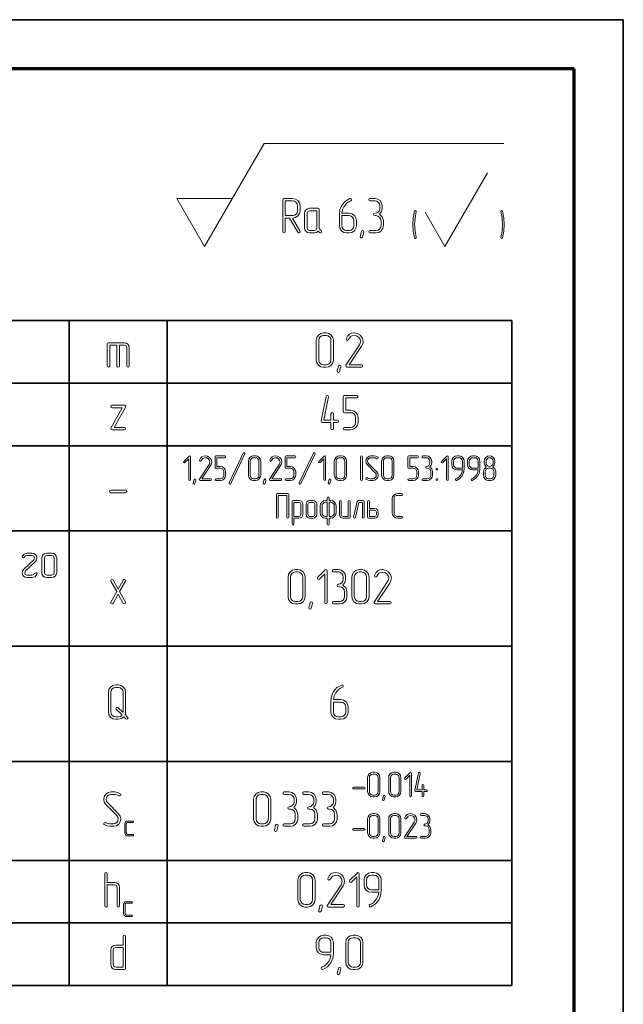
# Model space of a CAD drawing. Extents: x 0 to 420, y 0 to 297.
# Tile 18 of 18: x 359 to 420, y 197 to 297. Entities that reach past the tile are written whole.
import ezdxf

# ---------------------------------------------------------------- set-up
doc = ezdxf.new("R2010")
doc.units = 0

msp = doc.modelspace()

# ---------------------------------------------------------------- linework, layer by layer
at = {"color": 7, "lineweight": 35}
for p, q in [((0, 297), (420, 297)), ((420, 0), (420, 297)), ((298.62, 266.38), (408.67, 266.38)), ((363.64, 266.38), (363.64, 198.72)), ((373.62, 266.38), (373.62, 198.72)), ((408.67, 266.38), (408.67, 198.72)), ((298.62, 260.01), (408.67, 260.01)), ((298.62, 253.65), (408.67, 253.65)), ((298.62, 244.98), (408.67, 244.98)), ((298.62, 233.24), (408.67, 233.24)), ((298.62, 221.51), (408.67, 221.51)), ((298.62, 211.46), (408.67, 211.46)), ((298.62, 205.09), (408.67, 205.09)), ((298.62, 198.72), (408.67, 198.72))]:
    msp.add_line(p, q, dxfattribs=at)
at = {"color": 7, "lineweight": 70}
for p, q in [((415, 292), (20, 292)), ((415, 5), (415, 292))]:
    msp.add_line(p, q, dxfattribs=at)
at = {"color": 7, "lineweight": 13, "ltscale": 0.303109}
msp.add_line((377.42, 273.91), (383.48, 284.41), dxfattribs=at)
at = {"color": 7, "lineweight": 13}
msp.add_line((383.48, 284.41), (407.85, 284.41), dxfattribs=at)
at = {"color": 7, "lineweight": 13, "ltscale": 0.216507}
msp.add_line((401.86, 273.91), (406.19, 281.41), dxfattribs=at)
at = {"color": 7, "lineweight": 13, "ltscale": 0.141451}
for p, q in [((377.42, 273.91), (374.59, 278.81)), ((374.59, 278.81), (380.25, 278.81))]:
    msp.add_line(p, q, dxfattribs=at)
at = {"color": 7, "lineweight": 13, "ltscale": 0.101036}
msp.add_line((401.86, 273.91), (399.84, 277.41), dxfattribs=at)
at = {"color": 7, "lineweight": 5}
for points in [[(386.34, 276.81), (386.37, 276.81), (386.65, 276.87), (386.9, 277.03), (387.06, 277.27), (387.12, 277.56), (387.12, 278.06), (387.06, 278.35), (386.9, 278.59), (386.65, 278.75), (386.37, 278.81), (385.49, 278.81), (385.4, 278.78), (385.37, 278.68), (385.37, 275.43), (385.4, 275.34), (385.49, 275.31), (385.58, 275.34), (385.62, 275.43), (385.62, 276.81), (386.05, 276.81), (386.89, 275.37), (386.93, 275.32), (386.99, 275.31), (387.08, 275.35), (387.12, 275.43), (387.1, 275.5)], [(385.62, 277.06), (385.62, 278.56), (386.37, 278.56), (386.56, 278.52), (386.72, 278.41), (386.83, 278.25), (386.87, 278.06), (386.87, 277.56), (386.83, 277.36), (386.72, 277.2), (386.56, 277.1), (386.37, 277.06)], [(391.12, 277.17), (391.12, 276.06), (391.17, 275.77), (391.34, 275.53), (391.58, 275.36), (391.86, 275.31), (392.11, 275.31), (392.4, 275.36), (392.65, 275.53), (392.81, 275.77), (392.87, 276.06), (392.87, 276.56), (392.81, 276.85), (392.65, 277.09), (392.4, 277.26), (392.11, 277.31), (391.37, 277.31), (391.44, 277.65), (391.6, 277.99), (391.89, 278.34), (392.08, 278.47), (392.28, 278.57), (392.35, 278.62), (392.36, 278.68), (392.33, 278.77), (392.25, 278.81), (392.19, 278.8), (391.73, 278.53), (391.38, 278.13), (391.18, 277.67)], [(395.2, 277.22), (395.41, 277.49), (395.48, 277.81), (395.48, 278.06), (395.42, 278.35), (395.27, 278.59), (395.02, 278.75), (394.73, 278.81), (394.23, 278.81), (394.14, 278.77), (394.11, 278.68), (394.14, 278.6), (394.23, 278.56), (394.73, 278.56), (394.93, 278.52), (395.09, 278.41), (395.19, 278.25), (395.23, 278.06), (395.23, 277.81), (395.19, 277.61), (395.09, 277.45), (394.92, 277.34), (394.73, 277.31), (394.64, 277.27), (394.6, 277.18), (394.64, 277.1), (394.73, 277.06), (394.86, 277.06), (395.05, 277.02), (395.21, 276.91), (395.32, 276.75), (395.36, 276.56), (395.36, 276.06), (395.32, 275.86), (395.21, 275.7), (395.05, 275.59), (394.86, 275.56), (394.23, 275.56), (394.14, 275.52), (394.11, 275.43), (394.14, 275.35), (394.23, 275.31), (394.86, 275.31), (395.14, 275.36), (395.39, 275.53), (395.55, 275.77), (395.61, 276.06), (395.61, 276.56), (395.49, 276.95)], [(389.26, 275.55), (389.13, 275.65), (389.08, 275.81), (389.08, 277.69), (389.05, 277.78), (388.96, 277.81), (388.09, 277.81), (387.89, 277.77), (387.73, 277.66), (387.62, 277.5), (387.58, 277.31), (387.58, 275.81), (387.62, 275.61), (387.73, 275.45), (387.89, 275.34), (388.09, 275.31), (388.59, 275.31), (388.79, 275.35), (388.96, 275.48), (389.06, 275.38), (389.18, 275.31), (389.23, 275.31), (389.31, 275.34), (389.34, 275.43)], [(388.84, 275.81), (388.76, 275.63), (388.59, 275.56), (388.09, 275.56), (387.91, 275.63), (387.84, 275.81), (387.84, 277.31), (387.91, 277.49), (388.09, 277.56), (388.84, 277.56)], [(398.95, 274.85), (398.82, 275.5), (398.78, 276.16), (398.82, 276.82), (398.95, 277.48), (398.95, 277.5), (398.93, 277.56), (398.86, 277.59), (398.81, 277.57), (398.78, 277.52), (398.64, 276.84), (398.6, 276.16), (398.64, 275.47), (398.78, 274.8), (398.82, 274.75), (398.86, 274.73), (398.93, 274.76), (398.95, 274.82)], [(407.72, 274.8), (407.85, 275.47), (407.9, 276.16), (407.85, 276.84), (407.72, 277.52), (407.68, 277.57), (407.63, 277.59), (407.57, 277.56), (407.54, 277.5), (407.54, 277.48), (407.68, 276.82), (407.72, 276.16), (407.68, 275.5), (407.54, 274.85), (407.54, 274.82), (407.57, 274.76), (407.63, 274.73), (407.69, 274.75)], [(391.37, 277.06), (392.11, 277.06), (392.31, 277.02), (392.47, 276.91), (392.57, 276.75), (392.61, 276.56), (392.61, 276.06), (392.57, 275.86), (392.47, 275.7), (392.3, 275.59), (392.11, 275.56), (391.86, 275.56), (391.67, 275.59), (391.51, 275.7), (391.4, 275.86), (391.37, 276.06)], [(393.61, 275.38), (393.48, 274.89), (393.43, 274.81), (393.36, 274.78), (393.27, 274.82), (393.23, 274.91), (393.23, 274.94), (393.36, 275.44), (393.41, 275.51), (393.48, 275.54), (393.57, 275.5), (393.61, 275.42)]]:
    msp.add_lwpolyline(points, close=True, dxfattribs=at)
at = {"color": 7, "lineweight": 13}
for points in [[(390.52, 262.38), (390.52, 264.38), (390.47, 264.67), (390.3, 264.91), (390.06, 265.08), (389.77, 265.13), (389.52, 265.13), (389.23, 265.07), (388.99, 264.91), (388.82, 264.66), (388.77, 264.38), (388.77, 262.38), (388.82, 262.09), (388.99, 261.85), (389.23, 261.69), (389.52, 261.63), (389.77, 261.63), (390.06, 261.69), (390.3, 261.85), (390.47, 262.09)], [(390.27, 262.38), (390.24, 262.18), (390.12, 262.03), (389.96, 261.92), (389.77, 261.88), (389.52, 261.88), (389.33, 261.92), (389.17, 262.03), (389.06, 262.19), (389.02, 262.38), (389.02, 264.38), (389.06, 264.57), (389.17, 264.74), (389.33, 264.84), (389.52, 264.88), (389.77, 264.88), (389.96, 264.84), (390.12, 264.74), (390.24, 264.57), (390.27, 264.38)], [(393.38, 261.63), (393.48, 261.68), (393.51, 261.76), (393.48, 261.85), (393.38, 261.88), (392.13, 261.88), (393.37, 263.77), (393.5, 264.03), (393.54, 264.27), (393.46, 264.61), (393.24, 264.89), (392.93, 265.07), (392.6, 265.13), (392.36, 265.1), (392.15, 265), (391.95, 264.81), (391.82, 264.54), (391.81, 264.49), (391.85, 264.41), (391.94, 264.37), (392.01, 264.4), (392.05, 264.45), (392.28, 264.78), (392.61, 264.88), (392.86, 264.83), (393.07, 264.7), (393.23, 264.5), (393.28, 264.27), (393.25, 264.09), (393.21, 264), (393.16, 263.91), (391.79, 261.83), (391.77, 261.77), (391.8, 261.68), (391.89, 261.63)], [(368.5, 263.88), (368.5, 261.76), (368.54, 261.66), (368.63, 261.63), (368.72, 261.66), (368.75, 261.76), (368.75, 263.88), (369.25, 263.88), (369.43, 263.81), (369.5, 263.63), (369.5, 261.76), (369.54, 261.66), (369.63, 261.63), (369.71, 261.66), (369.75, 261.76), (369.75, 263.63), (369.71, 263.82), (369.61, 263.99), (369.44, 264.1), (369.25, 264.13), (367.63, 264.13), (367.54, 264.1), (367.5, 264.01), (367.5, 261.76), (367.54, 261.66), (367.63, 261.63), (367.72, 261.66), (367.76, 261.76), (367.76, 263.88)], [(391.27, 261.7), (391.14, 261.21), (391.09, 261.13), (391.02, 261.11), (390.93, 261.15), (390.89, 261.23), (390.89, 261.27), (391.02, 261.76), (391.07, 261.83), (391.14, 261.86), (391.23, 261.82), (391.27, 261.74)], [(390.52, 256.26), (390.52, 256.89), (390.48, 256.99), (390.4, 257.02), (390.31, 256.98), (390.27, 256.89), (390.27, 256.26), (389.55, 256.26), (390.02, 258.61), (390.02, 258.64), (389.98, 258.73), (389.89, 258.77), (389.81, 258.74), (389.77, 258.66), (389.27, 256.17), (389.27, 256.14), (389.31, 256.05), (389.39, 256.01), (390.27, 256.01), (390.27, 255.39), (390.3, 255.3), (390.4, 255.27), (390.48, 255.3), (390.52, 255.39), (390.52, 256.01), (390.9, 256.01), (390.99, 256.05), (391.02, 256.14), (390.99, 256.23), (390.9, 256.26)], [(393.02, 256.01), (393.02, 256.52), (392.96, 256.8), (392.8, 257.04), (392.55, 257.21), (392.27, 257.26), (391.77, 257.26), (391.77, 258.52), (392.89, 258.52), (392.98, 258.56), (393.02, 258.64), (392.98, 258.73), (392.89, 258.77), (391.64, 258.77), (391.55, 258.73), (391.52, 258.64), (391.52, 257.14), (391.55, 257.04), (391.64, 257.01), (392.27, 257.01), (392.46, 256.98), (392.62, 256.87), (392.73, 256.7), (392.76, 256.52), (392.76, 256.01), (392.73, 255.82), (392.62, 255.66), (392.46, 255.55), (392.27, 255.52), (391.64, 255.52), (391.55, 255.48), (391.52, 255.39), (391.55, 255.3), (391.64, 255.27), (392.27, 255.27), (392.55, 255.32), (392.8, 255.49), (392.96, 255.73)], [(369.36, 257.58), (369.39, 257.67), (369.35, 257.74), (369.25, 257.76), (368, 257.76), (367.91, 257.72), (367.88, 257.64), (367.91, 257.55), (368, 257.51), (369.04, 257.51), (367.89, 255.45), (367.87, 255.37), (367.9, 255.29), (368, 255.27), (369.25, 255.27), (369.35, 255.31), (369.38, 255.39), (369.34, 255.48), (369.25, 255.52), (368.22, 255.52)], [(375.98, 250.2), (375.98, 252.52), (375.96, 252.59), (375.89, 252.61), (375.83, 252.58), (375.3, 252.05), (375.27, 251.99), (375.3, 251.93), (375.36, 251.9), (375.42, 251.93), (375.8, 252.31), (375.8, 250.2), (375.83, 250.13), (375.89, 250.11), (375.96, 250.13)], [(378.03, 250.11), (378.1, 250.14), (378.12, 250.2), (378.09, 250.27), (378.03, 250.29), (377.13, 250.29), (378.02, 251.64), (378.11, 251.82), (378.14, 252), (378.08, 252.24), (377.93, 252.44), (377.71, 252.57), (377.47, 252.61), (377.29, 252.59), (377.14, 252.51), (377.01, 252.38), (376.91, 252.19), (376.9, 252.16), (376.93, 252.09), (377, 252.07), (377.05, 252.09), (377.07, 252.13), (377.24, 252.36), (377.48, 252.43), (377.66, 252.4), (377.81, 252.31), (377.92, 252.16), (377.95, 252), (377.93, 251.87), (377.9, 251.8), (377.87, 251.74), (376.89, 250.25), (376.87, 250.21), (376.9, 250.14), (376.96, 250.11)], [(379.55, 250.65), (379.55, 251), (379.51, 251.21), (379.39, 251.38), (379.22, 251.5), (379.02, 251.54), (378.66, 251.54), (378.66, 252.43), (379.46, 252.43), (379.53, 252.46), (379.55, 252.52), (379.52, 252.58), (379.46, 252.61), (378.57, 252.61), (378.5, 252.59), (378.48, 252.52), (378.48, 251.45), (378.5, 251.38), (378.57, 251.36), (379.02, 251.36), (379.15, 251.33), (379.27, 251.26), (379.34, 251.14), (379.37, 251), (379.37, 250.65), (379.34, 250.51), (379.27, 250.39), (379.15, 250.31), (379.02, 250.29), (378.57, 250.29), (378.5, 250.26), (378.48, 250.2), (378.5, 250.14), (378.57, 250.11), (379.02, 250.11), (379.22, 250.15), (379.39, 250.27), (379.51, 250.44)], [(381.51, 252.82), (381.52, 252.86), (381.49, 252.93), (381.43, 252.95), (381.38, 252.93), (381.35, 252.9), (379.91, 249.86), (379.91, 249.82), (379.93, 249.76), (380, 249.74), (380.05, 249.75), (380.08, 249.79)], [(383.12, 250.65), (383.12, 252.08), (383.08, 252.28), (382.96, 252.46), (382.79, 252.57), (382.58, 252.61), (382.4, 252.61), (382.2, 252.57), (382.02, 252.45), (381.91, 252.28), (381.87, 252.08), (381.87, 250.65), (381.91, 250.44), (382.03, 250.27), (382.2, 250.15), (382.4, 250.11), (382.58, 250.11), (382.79, 250.15), (382.96, 250.27), (383.08, 250.44)], [(385.16, 250.11), (385.23, 250.14), (385.25, 250.2), (385.23, 250.27), (385.16, 250.29), (384.26, 250.29), (385.15, 251.64), (385.24, 251.82), (385.27, 252), (385.22, 252.24), (385.06, 252.44), (384.84, 252.57), (384.6, 252.61), (384.43, 252.59), (384.28, 252.51), (384.14, 252.38), (384.04, 252.19), (384.04, 252.16), (384.07, 252.09), (384.13, 252.07), (384.18, 252.09), (384.21, 252.13), (384.37, 252.36), (384.61, 252.43), (384.79, 252.4), (384.94, 252.31), (385.05, 252.16), (385.09, 252), (385.06, 251.87), (385.04, 251.8), (385, 251.74), (384.02, 250.25), (384.01, 250.21), (384.03, 250.14), (384.1, 250.11)], [(386.68, 250.65), (386.68, 251), (386.64, 251.21), (386.53, 251.38), (386.35, 251.5), (386.15, 251.54), (385.79, 251.54), (385.79, 252.43), (386.59, 252.43), (386.66, 252.46), (386.68, 252.52), (386.66, 252.58), (386.59, 252.61), (385.7, 252.61), (385.63, 252.59), (385.61, 252.52), (385.61, 251.45), (385.63, 251.38), (385.7, 251.36), (386.15, 251.36), (386.29, 251.33), (386.4, 251.26), (386.48, 251.14), (386.5, 251), (386.5, 250.65), (386.48, 250.51), (386.4, 250.39), (386.29, 250.31), (386.15, 250.29), (385.7, 250.29), (385.63, 250.26), (385.61, 250.2), (385.63, 250.14), (385.7, 250.11), (386.15, 250.11), (386.35, 250.15), (386.53, 250.27), (386.64, 250.44)], [(388.65, 252.82), (388.65, 252.86), (388.62, 252.93), (388.56, 252.95), (388.51, 252.93), (388.48, 252.9), (387.05, 249.86), (387.04, 249.82), (387.07, 249.76), (387.13, 249.74), (387.18, 249.75), (387.21, 249.79)], [(389.72, 250.2), (389.72, 252.52), (389.69, 252.59), (389.63, 252.61), (389.57, 252.58), (389.03, 252.05), (389, 251.99), (389.03, 251.93), (389.1, 251.9), (389.16, 251.93), (389.54, 252.31), (389.54, 250.2), (389.57, 250.13), (389.63, 250.11), (389.69, 250.13)], [(391.86, 250.65), (391.86, 252.08), (391.82, 252.28), (391.7, 252.46), (391.53, 252.57), (391.32, 252.61), (391.14, 252.61), (390.93, 252.57), (390.76, 252.45), (390.65, 252.28), (390.61, 252.08), (390.61, 250.65), (390.65, 250.44), (390.77, 250.27), (390.94, 250.15), (391.14, 250.11), (391.32, 250.11), (391.53, 250.15), (391.7, 250.27), (391.82, 250.44)], [(393.46, 250.2), (393.46, 252.52), (393.43, 252.59), (393.37, 252.61), (393.31, 252.59), (393.28, 252.52), (393.28, 250.2), (393.31, 250.13), (393.37, 250.11), (393.44, 250.13)], [(395.03, 252.48), (394.83, 252.58), (394.62, 252.61), (394.36, 252.61), (394.14, 252.57), (393.97, 252.44), (393.85, 252.27), (393.82, 252.08), (393.86, 251.87), (393.98, 251.7), (394.78, 250.9), (394.86, 250.78), (394.88, 250.65), (394.86, 250.51), (394.78, 250.4), (394.66, 250.32), (394.52, 250.29), (394.26, 250.29), (394.1, 250.31), (393.96, 250.39), (393.91, 250.4), (393.84, 250.37), (393.82, 250.31), (393.83, 250.27), (393.86, 250.24), (394.05, 250.14), (394.26, 250.11), (394.52, 250.11), (394.74, 250.15), (394.91, 250.28), (395.02, 250.44), (395.06, 250.65), (395.02, 250.85), (394.9, 251.03), (394.11, 251.82), (394.03, 251.94), (394, 252.08), (394.02, 252.21), (394.1, 252.33), (394.21, 252.4), (394.36, 252.43), (394.62, 252.43), (394.78, 252.41), (394.93, 252.33), (394.98, 252.32), (395.04, 252.35), (395.07, 252.41), (395.06, 252.46)], [(396.67, 250.65), (396.67, 252.08), (396.63, 252.28), (396.52, 252.46), (396.34, 252.57), (396.14, 252.61), (395.96, 252.61), (395.75, 252.57), (395.58, 252.45), (395.46, 252.28), (395.42, 252.08), (395.42, 250.65), (395.46, 250.44), (395.58, 250.27), (395.75, 250.15), (395.96, 250.11), (396.14, 250.11), (396.34, 250.15), (396.52, 250.27), (396.63, 250.44)], [(399.17, 250.65), (399.17, 251), (399.13, 251.21), (399.01, 251.38), (398.84, 251.5), (398.64, 251.54), (398.28, 251.54), (398.28, 252.43), (399.08, 252.43), (399.15, 252.46), (399.17, 252.52), (399.14, 252.58), (399.08, 252.61), (398.19, 252.61), (398.12, 252.59), (398.1, 252.52), (398.1, 251.45), (398.12, 251.38), (398.19, 251.36), (398.64, 251.36), (398.77, 251.33), (398.89, 251.26), (398.96, 251.14), (398.99, 251), (398.99, 250.65), (398.96, 250.51), (398.89, 250.39), (398.77, 250.31), (398.64, 250.29), (398.19, 250.29), (398.12, 250.26), (398.1, 250.2), (398.12, 250.14), (398.19, 250.11), (398.64, 250.11), (398.84, 250.15), (399.01, 250.27), (399.13, 250.44)], [(400.31, 251.48), (400.46, 251.67), (400.51, 251.9), (400.51, 252.08), (400.47, 252.28), (400.35, 252.46), (400.18, 252.57), (399.97, 252.61), (399.62, 252.61), (399.55, 252.58), (399.53, 252.52), (399.55, 252.46), (399.62, 252.43), (399.97, 252.43), (400.11, 252.4), (400.23, 252.33), (400.3, 252.21), (400.33, 252.08), (400.33, 251.9), (400.3, 251.76), (400.23, 251.64), (400.11, 251.56), (399.97, 251.54), (399.91, 251.51), (399.88, 251.45), (399.91, 251.39), (399.97, 251.36), (400.06, 251.36), (400.2, 251.33), (400.32, 251.26), (400.39, 251.14), (400.42, 251), (400.42, 250.65), (400.39, 250.51), (400.32, 250.39), (400.2, 250.31), (400.06, 250.29), (399.62, 250.29), (399.55, 250.26), (399.53, 250.2), (399.55, 250.14), (399.62, 250.11), (400.06, 250.11), (400.27, 250.15), (400.44, 250.27), (400.56, 250.44), (400.6, 250.65), (400.6, 251), (400.51, 251.29)], [(402.2, 250.2), (402.2, 252.52), (402.18, 252.59), (402.11, 252.61), (402.05, 252.58), (401.52, 252.05), (401.49, 251.99), (401.52, 251.93), (401.58, 251.9), (401.64, 251.93), (402.02, 252.31), (402.02, 250.2), (402.05, 250.13), (402.12, 250.11), (402.18, 250.13)], [(403.81, 251.28), (403.81, 252.08), (403.77, 252.28), (403.65, 252.46), (403.48, 252.57), (403.27, 252.61), (403.09, 252.61), (402.89, 252.57), (402.71, 252.45), (402.6, 252.28), (402.56, 252.08), (402.56, 251.72), (402.6, 251.51), (402.71, 251.34), (402.89, 251.22), (403.09, 251.18), (403.63, 251.18), (403.58, 250.93), (403.47, 250.69), (403.26, 250.45), (403.12, 250.35), (402.97, 250.28), (402.93, 250.25), (402.92, 250.2), (402.94, 250.14), (403, 250.11), (403.04, 250.12), (403.37, 250.31), (403.62, 250.6), (403.76, 250.92)], [(405.42, 251.28), (405.42, 252.08), (405.38, 252.28), (405.26, 252.46), (405.08, 252.57), (404.88, 252.61), (404.7, 252.61), (404.49, 252.57), (404.32, 252.45), (404.2, 252.28), (404.17, 252.08), (404.17, 251.72), (404.2, 251.51), (404.32, 251.34), (404.49, 251.22), (404.7, 251.18), (405.23, 251.18), (405.19, 250.93), (405.07, 250.69), (404.86, 250.45), (404.72, 250.35), (404.58, 250.28), (404.53, 250.25), (404.52, 250.2), (404.55, 250.14), (404.6, 250.11), (404.64, 250.12), (404.97, 250.31), (405.22, 250.6), (405.36, 250.92)], [(407.02, 250.65), (407.02, 251), (406.94, 251.29), (406.73, 251.48), (406.88, 251.67), (406.93, 251.9), (406.93, 252.08), (406.89, 252.28), (406.77, 252.46), (406.6, 252.57), (406.39, 252.61), (406.19, 252.57), (406.01, 252.46), (405.89, 252.28), (405.86, 252.08), (405.86, 251.9), (405.91, 251.66), (406.06, 251.48), (405.85, 251.28), (405.77, 251), (405.77, 250.65), (405.81, 250.44), (405.93, 250.27), (406.1, 250.15), (406.3, 250.11), (406.48, 250.11), (406.69, 250.15), (406.86, 250.27), (406.98, 250.44)], [(382.94, 250.65), (382.92, 250.5), (382.84, 250.39), (382.72, 250.31), (382.58, 250.29), (382.4, 250.29), (382.27, 250.31), (382.16, 250.39), (382.07, 250.51), (382.05, 250.65), (382.05, 252.08), (382.07, 252.21), (382.15, 252.33), (382.26, 252.4), (382.4, 252.43), (382.58, 252.43), (382.72, 252.4), (382.84, 252.33), (382.92, 252.21), (382.94, 252.08)], [(391.68, 250.65), (391.65, 250.5), (391.57, 250.39), (391.46, 250.31), (391.32, 250.29), (391.14, 250.29), (391.01, 250.31), (390.89, 250.39), (390.81, 250.51), (390.79, 250.65), (390.79, 252.08), (390.81, 252.21), (390.89, 252.33), (391, 252.4), (391.14, 252.43), (391.32, 252.43), (391.46, 252.4), (391.57, 252.33), (391.65, 252.21), (391.68, 252.08)], [(396.49, 250.65), (396.47, 250.5), (396.39, 250.39), (396.27, 250.31), (396.14, 250.29), (395.96, 250.29), (395.82, 250.31), (395.71, 250.39), (395.63, 250.51), (395.6, 250.65), (395.6, 252.08), (395.62, 252.21), (395.7, 252.33), (395.82, 252.4), (395.96, 252.43), (396.14, 252.43), (396.27, 252.4), (396.39, 252.33), (396.47, 252.21), (396.49, 252.08)], [(403.63, 251.36), (403.09, 251.36), (402.96, 251.38), (402.85, 251.46), (402.77, 251.58), (402.74, 251.72), (402.74, 252.08), (402.76, 252.21), (402.84, 252.33), (402.96, 252.4), (403.09, 252.43), (403.27, 252.43), (403.41, 252.4), (403.53, 252.33), (403.6, 252.21), (403.63, 252.08)], [(405.24, 251.36), (404.7, 251.36), (404.56, 251.38), (404.45, 251.46), (404.37, 251.58), (404.34, 251.72), (404.34, 252.08), (404.37, 252.21), (404.45, 252.33), (404.56, 252.4), (404.7, 252.43), (404.88, 252.43), (405.02, 252.4), (405.13, 252.33), (405.21, 252.21), (405.24, 252.08)], [(406.75, 251.9), (406.72, 251.75), (406.64, 251.64), (406.53, 251.56), (406.39, 251.54), (406.25, 251.56), (406.14, 251.64), (406.06, 251.76), (406.04, 251.9), (406.04, 252.08), (406.06, 252.21), (406.14, 252.33), (406.26, 252.4), (406.4, 252.43), (406.53, 252.4), (406.65, 252.33), (406.72, 252.21), (406.75, 252.08)], [(401.04, 251.36), (400.98, 251.33), (400.96, 251.27), (400.98, 251.21), (401.04, 251.18), (401.11, 251.21), (401.14, 251.27), (401.11, 251.33)], [(406.84, 250.65), (406.81, 250.51), (406.73, 250.39), (406.62, 250.31), (406.48, 250.29), (406.3, 250.29), (406.17, 250.31), (406.06, 250.39), (405.97, 250.51), (405.95, 250.65), (405.95, 251), (405.97, 251.14), (406.05, 251.26), (406.16, 251.33), (406.3, 251.36), (406.48, 251.36), (406.62, 251.33), (406.74, 251.26), (406.81, 251.14), (406.84, 251)], [(376.52, 250.16), (376.42, 249.81), (376.39, 249.75), (376.34, 249.74), (376.27, 249.77), (376.25, 249.82), (376.25, 249.85), (376.34, 250.2), (376.37, 250.25), (376.42, 250.27), (376.49, 250.25), (376.52, 250.19)], [(383.65, 250.16), (383.56, 249.81), (383.53, 249.75), (383.47, 249.74), (383.41, 249.77), (383.38, 249.82), (383.38, 249.85), (383.47, 250.2), (383.51, 250.25), (383.56, 250.27), (383.62, 250.25), (383.65, 250.19)], [(390.25, 250.16), (390.16, 249.81), (390.13, 249.75), (390.08, 249.74), (390.01, 249.77), (389.98, 249.82), (389.98, 249.85), (390.08, 250.2), (390.11, 250.25), (390.16, 250.27), (390.23, 250.25), (390.25, 250.19)], [(401.04, 250.29), (400.98, 250.26), (400.96, 250.2), (400.98, 250.14), (401.04, 250.11), (401.11, 250.14), (401.14, 250.2), (401.11, 250.27)], [(369.38, 248.87), (369.47, 248.92), (369.5, 249), (369.47, 249.08), (369.38, 249.13), (367.88, 249.13), (367.79, 249.08), (367.75, 249), (367.79, 248.91), (367.88, 248.87)], [(385.97, 246.37), (385.97, 248.69), (385.94, 248.75), (385.88, 248.78), (384.8, 248.78), (384.74, 248.75), (384.72, 248.69), (384.72, 246.37), (384.74, 246.3), (384.8, 246.28), (384.87, 246.3), (384.89, 246.37), (384.89, 248.6), (385.79, 248.6), (385.79, 246.37), (385.82, 246.3), (385.88, 246.28), (385.94, 246.3)], [(397.48, 246.28), (397.55, 246.31), (397.57, 246.37), (397.54, 246.43), (397.48, 246.46), (397.04, 246.46), (396.9, 246.48), (396.78, 246.56), (396.7, 246.68), (396.68, 246.81), (396.68, 248.24), (396.7, 248.38), (396.78, 248.5), (396.9, 248.57), (397.04, 248.6), (397.48, 248.6), (397.55, 248.63), (397.57, 248.69), (397.54, 248.75), (397.48, 248.78), (397.04, 248.78), (396.83, 248.73), (396.66, 248.62), (396.54, 248.45), (396.5, 248.24), (396.5, 246.81), (396.54, 246.61), (396.66, 246.44), (396.83, 246.31), (397.04, 246.28)], [(386.5, 246.28), (387.04, 246.28), (387.17, 246.3), (387.29, 246.38), (387.36, 246.5), (387.39, 246.64), (387.39, 247.71), (387.36, 247.84), (387.29, 247.96), (387.17, 248.04), (387.04, 248.06), (386.41, 248.06), (386.34, 248.04), (386.32, 247.97), (386.32, 245.65), (386.35, 245.59), (386.41, 245.57), (386.47, 245.59), (386.5, 245.65)], [(386.5, 246.45), (386.5, 247.88), (387.04, 247.88), (387.16, 247.83), (387.21, 247.71), (387.21, 246.64), (387.16, 246.51), (387.04, 246.45)], [(388.82, 246.64), (388.82, 247.71), (388.79, 247.84), (388.71, 247.96), (388.6, 248.04), (388.46, 248.06), (388.1, 248.06), (387.96, 248.04), (387.85, 247.96), (387.77, 247.84), (387.75, 247.71), (387.75, 246.64), (387.77, 246.49), (387.85, 246.38), (387.96, 246.3), (388.1, 246.28), (388.46, 246.28), (388.6, 246.3), (388.71, 246.38), (388.79, 246.49)], [(388.64, 246.64), (388.59, 246.51), (388.46, 246.46), (388.1, 246.46), (387.98, 246.51), (387.93, 246.64), (387.93, 247.71), (387.98, 247.83), (388.1, 247.88), (388.46, 247.88), (388.59, 247.83), (388.64, 247.71)], [(389.89, 246.28), (389.89, 245.66), (389.92, 245.59), (389.98, 245.57), (390.04, 245.59), (390.07, 245.66), (390.07, 246.28), (390.25, 246.28), (390.45, 246.32), (390.63, 246.44), (390.74, 246.61), (390.78, 246.82), (390.78, 247.53), (390.74, 247.73), (390.63, 247.91), (390.45, 248.03), (390.25, 248.07), (390.07, 248.07), (390.07, 248.33), (390.04, 248.4), (389.98, 248.42), (389.92, 248.4), (389.89, 248.33), (389.89, 248.07), (389.71, 248.07), (389.5, 248.03), (389.33, 247.91), (389.21, 247.73), (389.18, 247.53), (389.18, 246.82), (389.21, 246.61), (389.34, 246.43), (389.51, 246.31), (389.71, 246.28)], [(389.89, 246.46), (389.71, 246.46), (389.57, 246.48), (389.46, 246.56), (389.38, 246.68), (389.36, 246.82), (389.36, 247.53), (389.38, 247.66), (389.46, 247.78), (389.57, 247.86), (389.71, 247.89), (389.89, 247.89)], [(390.07, 247.89), (390.25, 247.89), (390.38, 247.86), (390.5, 247.78), (390.58, 247.66), (390.6, 247.53), (390.6, 246.82), (390.58, 246.68), (390.5, 246.56), (390.38, 246.48), (390.25, 246.46), (390.07, 246.46)], [(392.21, 246.37), (392.21, 247.97), (392.18, 248.04), (392.12, 248.06), (392.06, 248.04), (392.03, 247.97), (392.03, 246.46), (391.5, 246.46), (391.37, 246.51), (391.32, 246.64), (391.32, 247.97), (391.29, 248.04), (391.23, 248.06), (391.17, 248.04), (391.14, 247.97), (391.14, 246.64), (391.16, 246.49), (391.24, 246.38), (391.36, 246.3), (391.5, 246.28), (392.12, 246.28), (392.19, 246.3)], [(393.64, 246.37), (393.64, 247.97), (393.62, 248.04), (393.55, 248.06), (393.02, 248.06), (392.93, 247.99), (392.57, 246.39), (392.57, 246.37), (392.6, 246.3), (392.66, 246.28), (392.75, 246.35), (393.09, 247.88), (393.46, 247.88), (393.46, 246.37), (393.49, 246.3), (393.55, 246.28), (393.62, 246.3)], [(394.18, 247.26), (394.18, 247.97), (394.15, 248.04), (394.09, 248.06), (394.02, 248.04), (394, 247.97), (394, 246.37), (394.02, 246.3), (394.09, 246.28), (394.71, 246.28), (394.85, 246.3), (394.96, 246.38), (395.04, 246.49), (395.07, 246.64), (395.07, 246.9), (395.04, 247.04), (394.96, 247.16), (394.85, 247.23), (394.71, 247.26)], [(394.18, 247.08), (394.71, 247.08), (394.84, 247.03), (394.89, 246.9), (394.89, 246.64), (394.84, 246.51), (394.71, 246.46), (394.18, 246.46)], [(360.36, 240.56), (360.38, 240.61), (360.33, 240.7), (360.25, 240.73), (360.13, 240.65), (360.03, 240.53), (359.86, 240.48), (359.36, 240.48), (359.18, 240.55), (359.12, 240.73), (359.19, 240.91), (360.21, 241.87), (360.32, 242.03), (360.36, 242.23), (360.33, 242.41), (360.22, 242.58), (360.06, 242.69), (359.86, 242.73), (359.36, 242.73), (359.06, 242.63), (358.87, 242.4), (358.86, 242.35), (358.9, 242.26), (358.98, 242.23), (359.1, 242.31), (359.21, 242.43), (359.36, 242.48), (359.86, 242.48), (360.05, 242.4), (360.11, 242.23), (360.04, 242.05), (359.02, 241.09), (358.9, 240.93), (358.87, 240.73), (358.9, 240.54), (359, 240.38), (359.16, 240.27), (359.36, 240.23), (359.86, 240.23), (360.02, 240.26), (360.17, 240.32)], [(362.37, 240.73), (362.37, 242.23), (362.32, 242.42), (362.22, 242.58), (362.05, 242.69), (361.86, 242.73), (361.36, 242.73), (361.16, 242.69), (361.01, 242.58), (360.9, 242.42), (360.87, 242.23), (360.87, 240.73), (360.9, 240.53), (361.01, 240.37), (361.17, 240.26), (361.36, 240.23), (361.86, 240.23), (362.05, 240.26), (362.22, 240.37), (362.32, 240.53)], [(362.11, 240.73), (362.04, 240.55), (361.86, 240.48), (361.36, 240.48), (361.19, 240.55), (361.12, 240.73), (361.12, 242.23), (361.19, 242.41), (361.36, 242.48), (361.86, 242.48), (362.04, 242.41), (362.11, 242.23)], [(387.65, 238.29), (387.65, 240.29), (387.59, 240.58), (387.43, 240.83), (387.18, 240.99), (386.9, 241.05), (386.65, 241.05), (386.36, 240.99), (386.12, 240.82), (385.95, 240.58), (385.9, 240.29), (385.9, 238.29), (385.95, 238.01), (386.12, 237.77), (386.36, 237.6), (386.65, 237.55), (386.9, 237.55), (387.18, 237.6), (387.43, 237.77), (387.59, 238.01)], [(387.4, 238.29), (387.36, 238.09), (387.25, 237.94), (387.09, 237.83), (386.9, 237.8), (386.65, 237.8), (386.46, 237.83), (386.3, 237.94), (386.19, 238.1), (386.15, 238.29), (386.15, 240.29), (386.18, 240.48), (386.29, 240.65), (386.45, 240.76), (386.65, 240.8), (386.9, 240.8), (387.09, 240.76), (387.25, 240.65), (387.36, 240.48), (387.4, 240.29)], [(389.89, 237.67), (389.89, 240.92), (389.86, 241.01), (389.76, 241.04), (389.68, 241.01), (388.93, 240.26), (388.89, 240.17), (388.93, 240.08), (389.02, 240.04), (389.11, 240.08), (389.64, 240.62), (389.64, 237.67), (389.68, 237.58), (389.77, 237.55), (389.86, 237.58)], [(391.49, 239.46), (391.69, 239.72), (391.76, 240.04), (391.76, 240.29), (391.71, 240.58), (391.55, 240.83), (391.3, 240.99), (391.02, 241.05), (390.52, 241.05), (390.42, 241.01), (390.39, 240.92), (390.42, 240.83), (390.52, 240.8), (391.02, 240.8), (391.21, 240.76), (391.37, 240.65), (391.48, 240.48), (391.52, 240.29), (391.52, 240.04), (391.48, 239.85), (391.37, 239.69), (391.21, 239.58), (391.02, 239.55), (390.93, 239.51), (390.89, 239.42), (390.93, 239.33), (391.02, 239.3), (391.14, 239.3), (391.33, 239.26), (391.5, 239.15), (391.61, 238.98), (391.64, 238.8), (391.64, 238.29), (391.61, 238.1), (391.5, 237.94), (391.33, 237.83), (391.14, 237.8), (390.52, 237.8), (390.42, 237.76), (390.39, 237.67), (390.42, 237.58), (390.52, 237.55), (391.14, 237.55), (391.43, 237.6), (391.67, 237.77), (391.84, 238.01), (391.89, 238.29), (391.89, 238.8), (391.77, 239.19)], [(394.14, 238.29), (394.14, 240.29), (394.09, 240.58), (393.92, 240.83), (393.68, 240.99), (393.39, 241.05), (393.14, 241.05), (392.85, 240.99), (392.61, 240.82), (392.45, 240.58), (392.39, 240.29), (392.39, 238.29), (392.45, 238.01), (392.61, 237.77), (392.85, 237.6), (393.14, 237.55), (393.39, 237.55), (393.68, 237.6), (393.92, 237.77), (394.09, 238.01)], [(393.89, 238.29), (393.86, 238.09), (393.74, 237.94), (393.58, 237.83), (393.39, 237.8), (393.14, 237.8), (392.95, 237.83), (392.79, 237.94), (392.68, 238.1), (392.64, 238.29), (392.64, 240.29), (392.68, 240.48), (392.79, 240.65), (392.95, 240.76), (393.14, 240.8), (393.39, 240.8), (393.58, 240.76), (393.74, 240.65), (393.86, 240.48), (393.89, 240.29)], [(396.26, 237.55), (396.35, 237.59), (396.39, 237.67), (396.35, 237.76), (396.26, 237.8), (395, 237.8), (396.24, 239.68), (396.37, 239.94), (396.41, 240.19), (396.33, 240.52), (396.11, 240.8), (395.81, 240.99), (395.47, 241.05), (395.23, 241.01), (395.02, 240.91), (394.82, 240.72), (394.69, 240.45), (394.68, 240.41), (394.72, 240.32), (394.81, 240.28), (394.88, 240.31), (394.92, 240.37), (395.15, 240.69), (395.48, 240.79), (395.74, 240.74), (395.95, 240.62), (396.1, 240.42), (396.15, 240.19), (396.12, 240), (396.08, 239.92), (396.03, 239.82), (394.66, 237.74), (394.64, 237.68), (394.68, 237.59), (394.76, 237.55)], [(368.77, 238.8), (369.36, 239.86), (369.38, 239.92), (369.34, 240.01), (369.25, 240.04), (369.19, 240.03), (369.14, 239.98), (368.63, 239.05), (368.11, 239.99), (368.01, 240.05), (367.91, 240.01), (367.87, 239.93), (367.89, 239.86), (368.48, 238.8), (367.89, 237.73), (367.87, 237.67), (367.91, 237.58), (368.01, 237.55), (368.07, 237.56), (368.11, 237.61), (368.63, 238.54), (369.14, 237.61), (369.24, 237.55), (369.34, 237.58), (369.38, 237.66), (369.36, 237.73)], [(388.39, 237.61), (388.26, 237.12), (388.22, 237.05), (388.15, 237.02), (388.05, 237.06), (388.01, 237.14), (388.02, 237.18), (388.15, 237.67), (388.19, 237.75), (388.26, 237.77), (388.36, 237.74), (388.4, 237.65)], [(369.32, 226.29), (369.36, 226.4), (369.37, 226.47), (369.37, 226.56), (369.37, 228.56), (369.32, 228.85), (369.15, 229.09), (368.91, 229.26), (368.63, 229.31), (368.38, 229.31), (368.09, 229.25), (367.84, 229.09), (367.68, 228.84), (367.63, 228.56), (367.63, 226.56), (367.68, 226.27), (367.85, 226.03), (368.09, 225.86), (368.38, 225.81), (368.63, 225.81), (368.94, 225.88), (369.19, 226.07), (369.42, 225.85), (369.5, 225.81), (369.59, 225.85), (369.63, 225.94), (369.59, 226.03)], [(369.02, 226.25), (368.85, 226.11), (368.63, 226.06), (368.38, 226.06), (368.19, 226.09), (368.03, 226.21), (367.92, 226.36), (367.88, 226.56), (367.88, 228.56), (367.91, 228.75), (368.02, 228.91), (368.18, 229.02), (368.38, 229.06), (368.63, 229.06), (368.82, 229.02), (368.98, 228.91), (369.09, 228.75), (369.12, 228.56), (369.12, 226.56), (369.12, 226.49), (368.59, 227.02), (368.5, 227.06), (368.42, 227.02), (368.38, 226.93), (368.42, 226.85)], [(390.27, 227.67), (390.27, 226.56), (390.32, 226.27), (390.49, 226.03), (390.73, 225.86), (391.02, 225.81), (391.27, 225.81), (391.55, 225.86), (391.8, 226.03), (391.96, 226.27), (392.02, 226.56), (392.02, 227.06), (391.96, 227.35), (391.8, 227.59), (391.55, 227.76), (391.27, 227.81), (390.53, 227.81), (390.59, 228.16), (390.75, 228.49), (391.05, 228.84), (391.23, 228.97), (391.44, 229.07), (391.5, 229.12), (391.52, 229.18), (391.48, 229.27), (391.4, 229.31), (391.35, 229.3), (390.88, 229.03), (390.54, 228.63), (390.33, 228.17)], [(390.52, 227.56), (391.27, 227.56), (391.46, 227.52), (391.63, 227.41), (391.73, 227.25), (391.77, 227.06), (391.77, 226.56), (391.73, 226.36), (391.62, 226.21), (391.46, 226.09), (391.27, 226.06), (391.02, 226.06), (390.83, 226.09), (390.67, 226.21), (390.56, 226.36), (390.52, 226.56)], [(395.25, 218.45), (395.25, 219.88), (395.21, 220.09), (395.09, 220.26), (394.92, 220.38), (394.71, 220.42), (394.53, 220.42), (394.32, 220.38), (394.15, 220.26), (394.04, 220.08), (394, 219.88), (394, 218.45), (394.04, 218.25), (394.16, 218.08), (394.33, 217.96), (394.53, 217.92), (394.71, 217.92), (394.92, 217.96), (395.09, 218.08), (395.21, 218.25)], [(397.39, 218.45), (397.39, 219.88), (397.35, 220.09), (397.23, 220.26), (397.06, 220.38), (396.85, 220.42), (396.67, 220.42), (396.46, 220.38), (396.29, 220.26), (396.17, 220.08), (396.14, 219.88), (396.14, 218.45), (396.17, 218.25), (396.29, 218.08), (396.47, 217.96), (396.67, 217.92), (396.85, 217.92), (397.06, 217.96), (397.23, 218.08), (397.35, 218.25)], [(399.7, 218.63), (399.7, 219.08), (399.68, 219.15), (399.62, 219.17), (399.56, 219.15), (399.53, 219.08), (399.53, 218.63), (399.01, 218.63), (399.35, 220.31), (399.35, 220.33), (399.32, 220.4), (399.26, 220.42), (399.2, 220.4), (399.17, 220.35), (398.81, 218.56), (398.81, 218.54), (398.84, 218.48), (398.9, 218.45), (399.53, 218.45), (399.53, 218.01), (399.55, 217.94), (399.62, 217.92), (399.68, 217.94), (399.7, 218.01), (399.7, 218.45), (399.98, 218.45), (400.04, 218.48), (400.06, 218.55), (400.04, 218.61), (399.98, 218.63)], [(395.07, 218.45), (395.04, 218.31), (394.96, 218.2), (394.85, 218.12), (394.71, 218.1), (394.53, 218.1), (394.4, 218.12), (394.28, 218.2), (394.2, 218.32), (394.18, 218.45), (394.18, 219.88), (394.2, 220.02), (394.28, 220.14), (394.39, 220.21), (394.53, 220.24), (394.71, 220.24), (394.85, 220.21), (394.96, 220.14), (395.04, 220.02), (395.07, 219.88)], [(397.21, 218.45), (397.18, 218.31), (397.1, 218.2), (396.99, 218.12), (396.85, 218.1), (396.67, 218.1), (396.54, 218.12), (396.42, 218.2), (396.34, 218.32), (396.32, 218.45), (396.32, 219.88), (396.34, 220.02), (396.42, 220.14), (396.53, 220.21), (396.67, 220.24), (396.85, 220.24), (396.99, 220.21), (397.1, 220.14), (397.18, 220.02), (397.21, 219.88)], [(398.45, 218.01), (398.45, 220.33), (398.43, 220.4), (398.36, 220.42), (398.31, 220.39), (397.77, 219.86), (397.74, 219.8), (397.77, 219.73), (397.83, 219.7), (397.9, 219.73), (398.28, 220.12), (398.28, 218.01), (398.31, 217.94), (398.37, 217.92), (398.43, 217.94)], [(368.84, 218.24), (368.57, 218.37), (368.28, 218.42), (367.91, 218.42), (367.6, 218.36), (367.36, 218.18), (367.2, 217.94), (367.16, 217.67), (367.21, 217.39), (367.38, 217.14), (368.5, 216.03), (368.6, 215.86), (368.64, 215.67), (368.6, 215.48), (368.5, 215.32), (368.33, 215.21), (368.14, 215.17), (367.78, 215.17), (367.55, 215.2), (367.35, 215.3), (367.27, 215.32), (367.19, 215.28), (367.15, 215.2), (367.16, 215.14), (367.21, 215.1), (367.47, 214.96), (367.78, 214.92), (368.14, 214.92), (368.44, 214.98), (368.69, 215.15), (368.84, 215.39), (368.89, 215.67), (368.83, 215.95), (368.67, 216.2), (367.56, 217.32), (367.44, 217.48), (367.41, 217.67), (367.44, 217.85), (367.55, 218.02), (367.7, 218.13), (367.91, 218.17), (368.28, 218.17), (368.5, 218.13), (368.71, 218.03), (368.78, 218.01), (368.87, 218.05), (368.91, 218.14), (368.89, 218.2)], [(384.15, 215.67), (384.15, 217.67), (384.09, 217.95), (383.93, 218.2), (383.68, 218.36), (383.4, 218.42), (383.15, 218.42), (382.85, 218.36), (382.61, 218.2), (382.45, 217.95), (382.4, 217.67), (382.4, 215.67), (382.45, 215.38), (382.62, 215.14), (382.86, 214.97), (383.15, 214.92), (383.4, 214.92), (383.68, 214.97), (383.93, 215.14), (384.09, 215.38)], [(386.49, 216.83), (386.69, 217.1), (386.76, 217.42), (386.76, 217.67), (386.71, 217.95), (386.55, 218.2), (386.3, 218.36), (386.02, 218.42), (385.51, 218.42), (385.42, 218.38), (385.39, 218.29), (385.42, 218.21), (385.51, 218.17), (386.02, 218.17), (386.21, 218.13), (386.37, 218.02), (386.48, 217.86), (386.52, 217.67), (386.52, 217.42), (386.48, 217.22), (386.37, 217.06), (386.2, 216.95), (386.02, 216.92), (385.92, 216.88), (385.89, 216.79), (385.92, 216.71), (386.02, 216.67), (386.14, 216.67), (386.33, 216.63), (386.5, 216.52), (386.6, 216.36), (386.64, 216.17), (386.64, 215.67), (386.6, 215.47), (386.5, 215.31), (386.33, 215.2), (386.14, 215.17), (385.51, 215.17), (385.42, 215.13), (385.39, 215.04), (385.42, 214.96), (385.51, 214.92), (386.14, 214.92), (386.42, 214.97), (386.67, 215.14), (386.83, 215.38), (386.89, 215.67), (386.89, 216.17), (386.77, 216.56)], [(388.49, 216.83), (388.69, 217.1), (388.76, 217.42), (388.76, 217.67), (388.71, 217.95), (388.55, 218.2), (388.3, 218.36), (388.02, 218.42), (387.51, 218.42), (387.42, 218.38), (387.39, 218.29), (387.42, 218.21), (387.51, 218.17), (388.02, 218.17), (388.21, 218.13), (388.37, 218.02), (388.48, 217.86), (388.52, 217.67), (388.52, 217.42), (388.48, 217.22), (388.37, 217.06), (388.21, 216.95), (388.02, 216.92), (387.92, 216.88), (387.89, 216.79), (387.92, 216.71), (388.02, 216.67), (388.14, 216.67), (388.33, 216.63), (388.5, 216.52), (388.6, 216.36), (388.64, 216.17), (388.64, 215.67), (388.6, 215.47), (388.5, 215.31), (388.33, 215.2), (388.14, 215.17), (387.51, 215.17), (387.42, 215.13), (387.39, 215.04), (387.42, 214.96), (387.51, 214.92), (388.14, 214.92), (388.43, 214.97), (388.67, 215.14), (388.84, 215.38), (388.89, 215.67), (388.89, 216.17), (388.77, 216.56)], [(390.49, 216.83), (390.69, 217.1), (390.76, 217.42), (390.76, 217.67), (390.71, 217.95), (390.55, 218.2), (390.3, 218.36), (390.02, 218.42), (389.52, 218.42), (389.42, 218.38), (389.39, 218.29), (389.42, 218.21), (389.52, 218.17), (390.02, 218.17), (390.21, 218.13), (390.37, 218.02), (390.48, 217.86), (390.52, 217.67), (390.52, 217.42), (390.48, 217.22), (390.37, 217.06), (390.21, 216.95), (390.02, 216.92), (389.92, 216.88), (389.89, 216.79), (389.92, 216.71), (390.02, 216.67), (390.14, 216.67), (390.33, 216.63), (390.5, 216.52), (390.61, 216.36), (390.64, 216.17), (390.64, 215.67), (390.61, 215.47), (390.5, 215.31), (390.33, 215.2), (390.14, 215.17), (389.52, 215.17), (389.42, 215.13), (389.39, 215.04), (389.42, 214.96), (389.52, 214.92), (390.14, 214.92), (390.43, 214.97), (390.67, 215.14), (390.84, 215.38), (390.89, 215.67), (390.89, 216.17), (390.77, 216.56)], [(393.64, 218.73), (393.71, 218.75), (393.73, 218.81), (393.71, 218.88), (393.64, 218.9), (392.57, 218.9), (392.5, 218.87), (392.48, 218.81), (392.5, 218.75), (392.57, 218.73)], [(383.9, 215.67), (383.86, 215.47), (383.75, 215.31), (383.59, 215.2), (383.4, 215.17), (383.15, 215.17), (382.96, 215.2), (382.8, 215.31), (382.68, 215.47), (382.65, 215.67), (382.65, 217.67), (382.68, 217.86), (382.79, 218.02), (382.95, 218.13), (383.15, 218.17), (383.4, 218.17), (383.59, 218.13), (383.75, 218.02), (383.86, 217.86), (383.9, 217.67)], [(395.78, 217.97), (395.69, 217.62), (395.66, 217.56), (395.6, 217.54), (395.54, 217.57), (395.51, 217.63), (395.51, 217.66), (395.6, 218.01), (395.64, 218.06), (395.69, 218.08), (395.75, 218.06), (395.78, 218)], [(370.13, 213.95), (370.18, 213.97), (370.2, 214.02), (370.18, 214.08), (370.13, 214.1), (369.6, 214.1), (369.49, 214.14), (369.45, 214.25), (369.45, 215.16), (369.49, 215.26), (369.6, 215.31), (370.13, 215.31), (370.18, 215.33), (370.2, 215.38), (370.18, 215.44), (370.13, 215.46), (369.6, 215.46), (369.48, 215.44), (369.38, 215.37), (369.32, 215.27), (369.3, 215.16), (369.3, 214.25), (369.32, 214.13), (369.38, 214.04), (369.48, 213.97), (369.6, 213.95)], [(395.25, 214.25), (395.25, 215.68), (395.21, 215.88), (395.09, 216.06), (394.92, 216.17), (394.71, 216.21), (394.53, 216.21), (394.32, 216.17), (394.15, 216.05), (394.04, 215.88), (394, 215.68), (394, 214.25), (394.04, 214.04), (394.16, 213.87), (394.33, 213.75), (394.53, 213.71), (394.71, 213.71), (394.92, 213.75), (395.09, 213.87), (395.21, 214.04)], [(395.07, 214.25), (395.04, 214.1), (394.96, 213.99), (394.85, 213.91), (394.71, 213.89), (394.53, 213.89), (394.4, 213.91), (394.28, 213.99), (394.2, 214.11), (394.18, 214.25), (394.18, 215.68), (394.2, 215.81), (394.28, 215.93), (394.39, 216), (394.53, 216.03), (394.71, 216.03), (394.85, 216), (394.96, 215.93), (395.04, 215.81), (395.07, 215.68)], [(397.39, 214.25), (397.39, 215.68), (397.35, 215.88), (397.23, 216.06), (397.06, 216.17), (396.85, 216.21), (396.67, 216.21), (396.46, 216.17), (396.29, 216.05), (396.17, 215.88), (396.14, 215.68), (396.14, 214.25), (396.17, 214.04), (396.29, 213.87), (396.47, 213.75), (396.67, 213.71), (396.85, 213.71), (397.06, 213.75), (397.23, 213.87), (397.35, 214.04)], [(397.21, 214.25), (397.18, 214.1), (397.1, 213.99), (396.99, 213.91), (396.85, 213.89), (396.67, 213.89), (396.54, 213.91), (396.42, 213.99), (396.34, 214.11), (396.32, 214.25), (396.32, 215.68), (396.34, 215.81), (396.42, 215.93), (396.53, 216), (396.67, 216.03), (396.85, 216.03), (396.99, 216), (397.1, 215.93), (397.18, 215.81), (397.21, 215.68)], [(398.9, 213.71), (398.97, 213.74), (398.99, 213.8), (398.96, 213.87), (398.9, 213.89), (398, 213.89), (398.89, 215.24), (398.98, 215.42), (399.01, 215.6), (398.95, 215.84), (398.79, 216.04), (398.58, 216.17), (398.34, 216.21), (398.16, 216.19), (398.01, 216.11), (397.87, 215.98), (397.78, 215.79), (397.77, 215.76), (397.8, 215.69), (397.87, 215.67), (397.91, 215.69), (397.94, 215.73), (398.11, 215.96), (398.35, 216.03), (398.52, 216), (398.67, 215.91), (398.78, 215.76), (398.82, 215.6), (398.8, 215.47), (398.77, 215.41), (398.74, 215.34), (397.76, 213.85), (397.74, 213.81), (397.77, 213.74), (397.83, 213.71)], [(400.13, 215.08), (400.28, 215.27), (400.33, 215.5), (400.33, 215.68), (400.29, 215.88), (400.17, 216.06), (400, 216.17), (399.79, 216.21), (399.43, 216.21), (399.37, 216.18), (399.35, 216.12), (399.37, 216.06), (399.43, 216.03), (399.79, 216.03), (399.93, 216), (400.04, 215.93), (400.12, 215.81), (400.15, 215.68), (400.15, 215.5), (400.12, 215.36), (400.04, 215.24), (399.93, 215.16), (399.79, 215.14), (399.73, 215.11), (399.7, 215.05), (399.73, 214.99), (399.79, 214.96), (399.88, 214.96), (400.02, 214.93), (400.14, 214.86), (400.21, 214.74), (400.24, 214.61), (400.24, 214.25), (400.21, 214.11), (400.14, 213.99), (400.02, 213.91), (399.88, 213.89), (399.43, 213.89), (399.37, 213.86), (399.35, 213.8), (399.37, 213.74), (399.43, 213.71), (399.88, 213.71), (400.09, 213.75), (400.26, 213.87), (400.38, 214.04), (400.42, 214.25), (400.42, 214.61), (400.33, 214.89)], [(384.89, 214.99), (384.76, 214.5), (384.72, 214.42), (384.64, 214.39), (384.55, 214.43), (384.51, 214.52), (384.52, 214.55), (384.64, 215.05), (384.69, 215.12), (384.76, 215.15), (384.85, 215.11), (384.9, 215.03)], [(393.64, 214.52), (393.71, 214.55), (393.73, 214.61), (393.71, 214.67), (393.64, 214.7), (392.57, 214.7), (392.5, 214.66), (392.48, 214.61), (392.5, 214.54), (392.57, 214.52)], [(395.78, 213.76), (395.69, 213.41), (395.66, 213.36), (395.6, 213.34), (395.54, 213.37), (395.51, 213.42), (395.51, 213.45), (395.6, 213.8), (395.64, 213.86), (395.69, 213.87), (395.75, 213.85), (395.78, 213.79)], [(367.52, 209.21), (367.52, 210.09), (367.48, 210.18), (367.4, 210.21), (367.31, 210.18), (367.27, 210.09), (367.27, 206.84), (367.31, 206.74), (367.4, 206.71), (367.49, 206.74), (367.52, 206.84), (367.52, 208.96), (368.27, 208.96), (368.45, 208.89), (368.52, 208.71), (368.52, 206.84), (368.56, 206.74), (368.65, 206.71), (368.74, 206.74), (368.77, 206.84), (368.77, 208.71), (368.73, 208.9), (368.62, 209.07), (368.46, 209.17), (368.27, 209.21)], [(388.65, 207.46), (388.65, 209.46), (388.59, 209.75), (388.43, 209.99), (388.19, 210.16), (387.9, 210.21), (387.65, 210.21), (387.36, 210.15), (387.12, 209.99), (386.95, 209.74), (386.9, 209.46), (386.9, 207.46), (386.95, 207.17), (387.12, 206.93), (387.36, 206.76), (387.65, 206.71), (387.9, 206.71), (388.19, 206.76), (388.43, 206.93), (388.59, 207.17)], [(388.4, 207.46), (388.36, 207.26), (388.25, 207.11), (388.09, 206.99), (387.9, 206.96), (387.65, 206.96), (387.46, 206.99), (387.3, 207.11), (387.19, 207.27), (387.15, 207.46), (387.15, 209.46), (387.18, 209.65), (387.29, 209.81), (387.45, 209.92), (387.65, 209.96), (387.9, 209.96), (388.09, 209.92), (388.25, 209.81), (388.36, 209.65), (388.4, 209.46)], [(391.51, 206.71), (391.61, 206.75), (391.64, 206.84), (391.6, 206.93), (391.51, 206.96), (390.25, 206.96), (391.5, 208.85), (391.62, 209.11), (391.66, 209.35), (391.59, 209.69), (391.37, 209.97), (391.06, 210.15), (390.73, 210.21), (390.48, 210.18), (390.27, 210.07), (390.08, 209.89), (389.95, 209.62), (389.94, 209.57), (389.98, 209.49), (390.07, 209.45), (390.13, 209.48), (390.18, 209.53), (390.41, 209.86), (390.74, 209.96), (390.99, 209.91), (391.2, 209.78), (391.35, 209.58), (391.4, 209.35), (391.37, 209.17), (391.34, 209.08), (391.29, 208.98), (389.91, 206.91), (389.89, 206.85), (389.93, 206.75), (390.02, 206.71)], [(393.14, 206.84), (393.14, 210.09), (393.1, 210.18), (393.01, 210.21), (392.93, 210.17), (392.18, 209.43), (392.14, 209.34), (392.18, 209.25), (392.27, 209.21), (392.36, 209.25), (392.89, 209.79), (392.89, 206.84), (392.93, 206.74), (393.02, 206.71), (393.1, 206.74)], [(395.39, 208.35), (395.39, 209.46), (395.33, 209.75), (395.17, 209.99), (394.92, 210.16), (394.64, 210.21), (394.39, 210.21), (394.1, 210.15), (393.85, 209.99), (393.69, 209.74), (393.64, 209.46), (393.64, 208.96), (393.69, 208.67), (393.85, 208.43), (394.1, 208.26), (394.39, 208.21), (395.13, 208.21), (395.07, 207.86), (394.91, 207.53), (394.61, 207.18), (394.42, 207.05), (394.22, 206.95), (394.16, 206.91), (394.14, 206.84), (394.17, 206.75), (394.25, 206.71), (394.31, 206.72), (394.77, 206.99), (395.12, 207.39), (395.32, 207.85)], [(395.14, 208.46), (394.39, 208.46), (394.2, 208.49), (394.04, 208.61), (393.93, 208.76), (393.89, 208.96), (393.89, 209.46), (393.92, 209.65), (394.03, 209.81), (394.19, 209.92), (394.39, 209.96), (394.64, 209.96), (394.83, 209.92), (395, 209.81), (395.1, 209.65), (395.14, 209.46)], [(370, 205.74), (370.06, 205.77), (370.08, 205.82), (370.06, 205.87), (370, 205.89), (369.47, 205.89), (369.37, 205.94), (369.33, 206.05), (369.33, 206.95), (369.37, 207.06), (369.47, 207.1), (370, 207.1), (370.06, 207.12), (370.08, 207.18), (370.06, 207.23), (370, 207.25), (369.47, 207.25), (369.35, 207.23), (369.26, 207.16), (369.19, 207.06), (369.18, 206.95), (369.18, 206.05), (369.19, 205.93), (369.26, 205.83), (369.36, 205.76), (369.47, 205.74)], [(389.39, 206.78), (389.26, 206.29), (389.22, 206.21), (389.15, 206.19), (389.06, 206.23), (389.01, 206.31), (389.02, 206.34), (389.15, 206.84), (389.19, 206.91), (389.26, 206.94), (389.36, 206.9), (389.4, 206.82)], [(369.13, 202.84), (368.38, 202.84), (368.18, 202.81), (368.02, 202.7), (367.91, 202.54), (367.88, 202.35), (367.88, 200.85), (367.91, 200.65), (368.03, 200.49), (368.18, 200.38), (368.38, 200.35), (369.25, 200.35), (369.34, 200.38), (369.38, 200.47), (369.38, 203.72), (369.34, 203.81), (369.25, 203.85), (369.17, 203.81), (369.13, 203.72)], [(390.52, 201.98), (390.52, 203.09), (390.47, 203.38), (390.3, 203.63), (390.06, 203.79), (389.77, 203.85), (389.52, 203.85), (389.23, 203.78), (388.99, 203.62), (388.82, 203.37), (388.77, 203.09), (388.77, 202.59), (388.82, 202.3), (388.99, 202.06), (389.23, 201.9), (389.52, 201.84), (390.27, 201.84), (390.2, 201.5), (390.04, 201.16), (389.75, 200.82), (389.56, 200.68), (389.35, 200.59), (389.29, 200.54), (389.27, 200.47), (389.31, 200.38), (389.39, 200.35), (389.44, 200.35), (389.9, 200.62), (390.25, 201.03), (390.45, 201.48)], [(390.27, 202.1), (389.52, 202.1), (389.33, 202.13), (389.17, 202.24), (389.06, 202.4), (389.02, 202.59), (389.02, 203.09), (389.06, 203.28), (389.17, 203.45), (389.33, 203.55), (389.52, 203.59), (389.77, 203.59), (389.97, 203.55), (390.13, 203.45), (390.23, 203.28), (390.27, 203.09)], [(393.52, 201.09), (393.52, 203.09), (393.46, 203.38), (393.3, 203.63), (393.05, 203.79), (392.76, 203.85), (392.51, 203.85), (392.22, 203.78), (391.98, 203.62), (391.82, 203.37), (391.77, 203.09), (391.77, 201.09), (391.82, 200.81), (391.99, 200.57), (392.23, 200.4), (392.51, 200.35), (392.76, 200.35), (393.05, 200.4), (393.3, 200.57), (393.46, 200.81)], [(393.27, 201.09), (393.23, 200.89), (393.12, 200.74), (392.95, 200.63), (392.76, 200.6), (392.51, 200.6), (392.32, 200.63), (392.17, 200.74), (392.05, 200.9), (392.02, 201.09), (392.02, 203.09), (392.05, 203.28), (392.16, 203.45), (392.32, 203.55), (392.51, 203.59), (392.76, 203.59), (392.95, 203.55), (393.12, 203.45), (393.23, 203.28), (393.27, 203.09)], [(369.13, 202.59), (369.13, 200.6), (368.38, 200.6), (368.2, 200.67), (368.13, 200.85), (368.13, 202.35), (368.2, 202.52), (368.38, 202.59)], [(391.27, 200.41), (391.14, 199.92), (391.09, 199.84), (391.02, 199.82), (390.93, 199.86), (390.89, 199.94), (390.89, 199.98), (391.02, 200.47), (391.07, 200.54), (391.14, 200.57), (391.23, 200.53), (391.27, 200.45)]]:
    msp.add_lwpolyline(points, close=True, dxfattribs=at)

doc.saveas('drawing.dxf')
